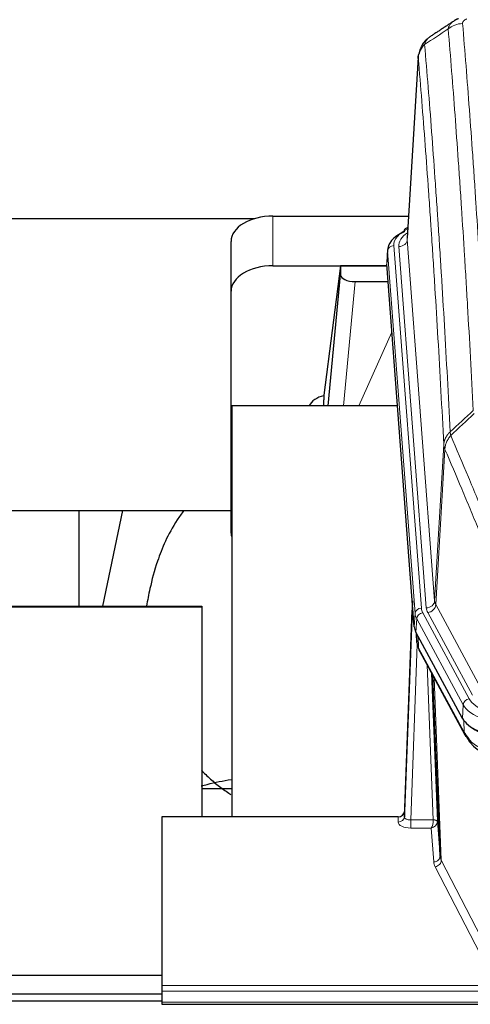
# Model space of a CAD drawing. Header units: inches. Extents: x 0 to 23760, y -13 to 16800.
# Tile 171 of 217: x 16451 to 16666, y 13782 to 14253. Entities that reach past the tile are written whole.
import ezdxf

# ---------------------------------------------------------------- set-up
doc = ezdxf.new("R2010")
doc.units = ezdxf.units.IN
doc.layers.add('254', color=7, linetype='Continuous', true_color=0xffffff)

msp = doc.modelspace()

# ---------------------------------------------------------------- linework, layer by layer
at = {"layer": '254', "color": 2, "linetype": 'Continuous', "lineweight": 25}
for p, q in [((16641.12, 14235.249), (16635.869, 14148.613)), ((16377.138, 14158.007), (16563.032, 14158.007)), ((16571.691, 14159.211), (16636.512, 14159.211)), ((16636.181, 14153.755), (16635.238, 14153.32)), ((16551.691, 14123.235), (16551.691, 14147.037)), ((16626.49, 14143.262), (16626.11, 14136.979)), ((16639.233, 13962.743), (16626.116, 14136.196)), ((16571.691, 14135.409), (16626.176, 14135.409)), ((16604.001, 14135.32), (16595.953, 14073.534)), ((16598.091, 14068.432), (16604.001, 14131.089)), ((16626.184, 14135.32), (16604.001, 14135.32)), ((16604.001, 14135.32), (16604.001, 14131.089)), ((16610.975, 14127.869), (16626.745, 14127.869)), ((16551.691, 14007.581), (16551.691, 14123.235)), ((16595.952, 14073.528), (16595.953, 14073.534)), ((16595.952, 14073.528), (16595.952, 14071.342)), ((16551.978, 14068.432), (16551.978, 13871.865)), ((16631.247, 14068.432), (16551.978, 14068.432)), ((16377.138, 14018.353), (16551.695, 14018.353)), ((16478.978, 14018.353), (16478.978, 13972.648)), ((16499.821, 14018.351), (16490.189, 13972.648)), ((15956.758, 13972.65), (16537.638, 13972.65)), ((15980.638, 13972.394), (16537.638, 13972.394)), ((16537.638, 13972.65), (16537.638, 13962.65)), ((16537.638, 13972.394), (16537.638, 13871.866)), ((16638.297, 13975.124), (16634.539, 13874.485)), ((16634.528, 13871.948), (16638.217, 13970.73)), ((16662.272, 13918.951), (16640.018, 13960.165)), ((16640.146, 13959.928), (16640.509, 13955.127)), ((16640.502, 13955.24), (16640.332, 13959.584)), ((16640.502, 13955.24), (16640.509, 13955.127)), ((16641.647, 13951.331), (16663.394, 13911.055)), ((16651.553, 13853.12), (16648.126, 13939.33)), ((16551.975, 13885.203), (16537.635, 13885.203)), ((16634.539, 13874.485), (16634.528, 13871.948)), ((16518.638, 13871.864), (16518.638, 13791.229)), ((16631.54, 13871.864), (16518.638, 13871.864)), ((16650.325, 13869.738), (16651.553, 13853.12)), ((16518.63, 13796.006), (15981.438, 13796.006)), ((16518.638, 13791.229), (16518.638, 13788.495)), ((16518.638, 13788.495), (16518.638, 13783.247)), ((15973.138, 13783.93), (16518.639, 13783.93)), ((16518.63, 13787.136), (15981.438, 13787.136)), ((16518.638, 13783.247), (16518.638, 13782.232)), ((16518.638, 13782.232), (17075.638, 13782.232))]:
    msp.add_line(p, q, dxfattribs=at)
at = {"layer": '254', "color": 110, "linetype": 'Continuous', "lineweight": 13}
for p, q in [((16641.122, 14234.627), (16635.874, 14148.037)), ((16571.691, 14135.409), (16571.691, 14159.211)), ((16635.874, 14148.037), (16648.94, 13975.264)), ((16626.496, 14142.475), (16626.116, 14136.196)), ((16639.607, 13969.115), (16626.496, 14142.475)), ((16629.49, 14145.045), (16642.601, 13971.685)), ((16631.882, 14144.61), (16644.948, 13971.837)), ((16610.975, 14127.869), (16605.368, 14068.433)), ((16612.78, 14068.433), (16628.576, 14103.655)), ((16648.94, 13975.264), (16653.317, 14049.941)), ((16653.873, 14047.607), (16649.521, 13973.355)), ((16649.521, 13973.355), (16670.873, 13933.812)), ((16639.233, 13962.743), (16639.607, 13969.115)), ((16640.391, 13966.538), (16640.018, 13960.165)), ((16662.565, 13925.472), (16640.391, 13966.538)), ((16643.298, 13969.394), (16665.472, 13928.329)), ((16666.997, 13930.003), (16645.646, 13969.546)), ((16640.148, 13959.924), (16640.502, 13955.24)), ((16641.069, 13958.218), (16641.287, 13952.661)), ((16640.652, 13954.268), (16637.521, 13870.417)), ((16641.287, 13952.661), (16663.035, 13912.385)), ((16648.327, 13870.503), (16645.305, 13944.555)), ((16647.432, 13940.615), (16650.325, 13869.738)), ((16648.671, 13938.32), (16652.139, 13851.109)), ((16662.272, 13918.951), (16662.565, 13925.472)), ((16663.035, 13912.385), (16662.858, 13918.021)), ((16631.53, 13869.416), (16631.54, 13871.864)), ((16637.521, 13870.417), (16637.521, 13866.501)), ((16637.521, 13870.417), (16648.326, 13870.417)), ((16637.521, 13866.501), (16647.363, 13866.501)), ((16648.557, 13850.353), (16647.363, 13866.501)), ((16652.139, 13851.109), (16673.624, 13809.495)), ((16670.715, 13806.432), (16649.23, 13848.046)), ((16518.638, 13791.229), (17075.638, 13791.229)), ((16518.638, 13788.495), (17075.638, 13788.495)), ((16518.638, 13783.247), (17075.638, 13783.247))]:
    msp.add_line(p, q, dxfattribs=at)
for centre, major_axis, ratio, start_param, end_param in [((16662.312, 14242.232), (-9.964, -0.842), 0.9013977, 4.6363308, 5.3961502), ((16653.51, 14145.42), (-24.034, 0.016), 0.461198, 5.4992389, 6.318352), ((16655.901, 14144.985), (-24.034, 0.016), 0.461198, 5.6862399, 6.318352), ((16636.495, 14150.596), (1.258, -2.724), 0.6272114, 2.6666598, 3.1415983), ((16631.882, 14148.158), (3.989, 0.302), 0.8864705, 4.6454478, 6.1638843), ((16629.49, 14142.384), (2.991, 0.226), 0.8864705, 1.5038552, 3.0222916), ((16638.217, 13968.578), (0.214, 6.443), 0.0117452, 0.5090713, 1.2305416), ((16642.601, 13969.024), (2.991, 0.226), 0.8864705, 1.5038552, 3.0222916), ((16666.619, 13972.076), (24.033, 0.005), 0.4611335, 3.1763491, 3.3855005), ((16644.948, 13975.386), (3.989, 0.302), 0.8864705, 4.6454478, 6.1638843), ((16668.966, 13972.228), (24.033, 0.005), 0.4611335, 3.1763491, 3.3855005), ((16645.646, 13973.094), (3.52, 1.9), 0.8606628, 4.2773553, 5.7957917), ((16668.966, 13975.776), (20.038, 0.241), 0.4621297, 3.1708089, 3.3799603), ((16641.215, 13970.639), (2.998, -0.112), 0.4302668, 3.1576572, 3.7226285), ((16666.619, 13969.415), (-27.028, 0.171), 0.4605352, 0.0378207, 0.2469722), ((16643.298, 13966.733), (2.64, 1.425), 0.8606628, 1.1357626, 2.6541991), ((16668.297, 13935.451), (-27.538, 20.422), 0.1820488, 0.3394765, 0.3714569), ((16645.166, 13953.231), (3.52, 1.9), 0.8606628, 2.7414655, 3.1415888), ((16665.472, 13925.668), (2.64, 1.425), 0.8606628, 1.1357626, 2.6541991), ((16688.779, 13928.375), (-27.018, 0.111), 0.4567867, 0.246464, 1.5707737), ((16688.779, 13931.036), (24.02, 0.03), 0.4619935, 3.3853572, 4.7096668), ((16666.914, 13912.956), (3.52, 1.9), 0.8606628, 2.7414655, 3.1415888), ((16688.963, 13924.323), (25.329, 12.681), 0.6929209, 3.2824386, 4.1662755), ((16637.533, 13869.416), (6.003, 0.008), 0.4854373, 3.1388974, 4.7096937), ((16631.53, 13872.04), (-3, 0.013), 0.8746179, 1.5745081, 3.1116779), ((16637.533, 13872.04), (3.004, 0.138), 0.5390598, 3.1127167, 4.683513), ((16647.363, 13869.125), (0.506, 2.997), 0.2740591, 3.694004, 5.2037138), ((16647.363, 13869.125), (2.669, 1.608), 0.8008031, 4.262859, 5.7725688), ((16647.327, 13870.472), (-1.001, 0.011), 0.9036686, 3.0924532, 3.1882188), ((16648.326, 13869.556), (1.996, -0.13), 0.4297663, 0.0674602, 1.5988341), ((16648.327, 13869.642), (1.998, 0.082), 0.4302193, 0.0160628, 1.553239), ((16647.327, 13869.611), (2.996, 0.15), 0.8842158, 6.1784609, 6.2742264), ((16648.557, 13852.977), (-2.992, -0.221), 0.8740585, 1.5062672, 3.1117425), ((16671.556, 13850.751), (-23.014, 0.002), 0.4845187, 0.0358431, 0.2451673), ((16649.23, 13850.67), (-2.666, -1.376), 0.8484453, 1.1579292, 2.76165), ((16671.556, 13853.375), (-20.016, 0.121), 0.4848834, 0.0387668, 0.248091)]:
    msp.add_ellipse(centre, major_axis=major_axis, ratio=ratio, start_param=start_param, end_param=end_param, dxfattribs=at)
at = {"layer": '254', "color": 2, "linetype": 'Continuous', "lineweight": 25}
for centre, major_axis, ratio, start_param, end_param in [((16571.691, 14147.037), (-20, 0), 0.608706, 4.712389, 6.2831853), ((16653.51, 14142.758), (-27.03, 0.194), 0.4633579, 5.502135, 6.3212481), ((16636.495, 14150.596), (1.258, -2.724), 0.6272114, 3.1415983, 4.0254232), ((16571.691, 14123.235), (-20, 0), 0.608706, 4.712389, 6.2831853), ((16611.028, 14131.113), (7.027, 0.031), 0.4617281, 3.1395348, 4.7027345), ((16598.832, 14066.354), (10.208, 0), 0.7029015, 1.8567446, 2.8477011), ((16598.832, 13874.963), (-10.152, 515.131), 0.0020796, 5.0973621, 5.1034661), ((16571.691, 14007.581), (-20, 0), 0.608706, 0, 0.1694742), ((16666.254, 13963.182), (27.037, 0.006), 0.4611335, 3.1763491, 3.3855005), ((16668.297, 13935.451), (-27.174, 22.247), 0.2659533, 0.2482948, 0.280275), ((16667.147, 13964.727), (26.161, 11.46), 0.4493681, 3.0159633, 3.1613144), ((16645, 13953.551), (3.584, 1.776), 0.8816114, 2.7716102, 3.1419462), ((16688.492, 13921.997), (27.023, 0.034), 0.4619935, 3.3853572, 3.670307), ((16689.052, 13921.506), (27.01, 0.015), 0.4618579, 3.6271853, 4.7111791), ((16688.492, 13921.997), (27.023, 0.034), 0.4619935, 3.670307, 4.7096668), ((16689.866, 13895.506), (-27.355, 20.182), 0.1876908, 0.3765826, 0.5974134), ((16666.914, 13912.956), (3.52, 1.9), 0.8606628, 3.1415888, 3.5094104), ((16687.17, 13892.643), (-23.434, 19.972), 0.1471226, 0.3626514, 0.5834823), ((16668.69, 13910.274), (3.195, 2.407), 0.6715965, 2.6043549, 3.391291), ((16688.963, 13924.323), (23.359, 16.381), 0.7286412, 3.1732971, 4.057134), ((16631.541, 13874.576), (3, 0.002), 0.9042699, 4.7116987, 6.2488686)]:
    msp.add_ellipse(centre, major_axis=major_axis, ratio=ratio, start_param=start_param, end_param=end_param, dxfattribs=at)
for points in [[(16660.34, 14253.53), (16658.978, 14253.226), (16657.989, 14252.296)], [(16657.919, 14252.322), (16652.29, 14248.601), (16646.668, 14244.891)], [(16641.416, 13951.775), (16641.526, 13951.553), (16641.647, 13951.331)]]:
    msp.add_open_spline(points, degree=2, dxfattribs=at)
at = {"layer": '254', "color": 110, "linetype": 'Continuous', "lineweight": 13}
for points, knots in [([(16662.312, 14251.252), (16662.304, 14251.355), (16662.306, 14251.457), (16662.323, 14251.584), (16662.327, 14251.609), (16662.337, 14251.66), (16662.343, 14251.686), (16662.362, 14251.762), (16662.377, 14251.812), (16662.432, 14251.962), (16662.481, 14252.061), (16662.601, 14252.255), (16662.673, 14252.351), (16662.799, 14252.492), (16662.845, 14252.539), (16662.917, 14252.609), (16662.942, 14252.632), (16662.993, 14252.678), (16663.019, 14252.701), (16663.154, 14252.814), (16663.272, 14252.901), (16663.528, 14253.069), (16663.666, 14253.15), (16663.961, 14253.306), (16664.118, 14253.382), (16664.284, 14253.454)], [0, 0, 0, 0, 0.125, 0.125, 0.15625, 0.15625, 0.1875, 0.1875, 0.25, 0.25, 0.375, 0.375, 0.5, 0.5, 0.5625, 0.5625, 0.59375, 0.59375, 0.625, 0.625, 0.75, 0.75, 0.875, 0.875, 1, 1, 1, 1]), ([(16655.429, 14248.663), (16655.465, 14248.907), (16655.519, 14249.146), (16655.607, 14249.437), (16655.625, 14249.495), (16655.665, 14249.61), (16655.686, 14249.667), (16655.751, 14249.836), (16655.799, 14249.948), (16655.956, 14250.276), (16656.198, 14250.698), (16656.505, 14251.089), (16656.761, 14251.372), (16656.873, 14251.487), (16656.992, 14251.599), (16657.04, 14251.644), (16657.064, 14251.666), (16657.137, 14251.732), (16657.187, 14251.776), (16657.441, 14251.99), (16657.66, 14252.152), (16657.901, 14252.31), (16657.91, 14252.316), (16657.919, 14252.322)], [0, 0, 0, 0, 0.1656246, 0.1656246, 0.2070308, 0.2070308, 0.2484369, 0.2484369, 0.3312492, 0.3312492, 0.4968738, 0.6624984, 0.6624984, 0.7453108, 0.7660138, 0.7660138, 0.7867169, 0.7867169, 0.8281231, 0.8281231, 0.9937477, 0.9937477, 1, 1, 1, 1]), ([(16662.312, 14251.252), (16662.87, 14244.632), (16663.97, 14231.142), (16665.578, 14210.158), (16666.62, 14195.668), (16667.391, 14184.614), (16667.773, 14179.04), (16668.152, 14173.396), (16668.403, 14169.617), (16668.528, 14167.72), (16669.152, 14158.195), (16669.643, 14150.454), (16670.368, 14138.659), (16670.608, 14134.697), (16671.084, 14126.714), (16671.32, 14122.693), (16672.022, 14110.54), (16672.943, 14094.098), (16673.833, 14077.18), (16674.271, 14068.601)], [0, 0, 0, 0, 0.125, 0.25, 0.375, 0.375, 0.4375, 0.46875, 0.46875, 0.5, 0.5, 0.625, 0.625, 0.6875, 0.6875, 0.75, 0.75, 0.875, 1, 1, 1, 1]), ([(16644.177, 14241.243), (16644.306, 14241.767), (16644.485, 14242.257), (16644.941, 14243.155), (16645.219, 14243.563), (16645.706, 14244.11), (16645.881, 14244.281), (16646.247, 14244.594), (16646.437, 14244.738), (16646.638, 14244.871)], [0, 0, 0, 0, 0.335226, 0.335226, 0.6704519, 0.6704519, 0.8380649, 0.8380649, 1, 1, 1, 1]), ([(16667.403, 14066.225), (16666.965, 14074.793), (16666.073, 14091.692), (16665.151, 14108.115), (16664.448, 14120.253), (16664.212, 14124.27), (16663.736, 14132.243), (16663.496, 14136.2), (16662.769, 14147.981), (16662.277, 14155.714), (16661.653, 14165.227), (16661.528, 14167.122), (16661.276, 14170.896), (16660.897, 14176.534), (16660.514, 14182.102), (16659.743, 14193.143), (16658.699, 14207.616), (16657.089, 14228.576), (16655.987, 14242.051), (16655.429, 14248.663)], [0, 0, 0, 0, 0.125, 0.25, 0.25, 0.3125, 0.3125, 0.375, 0.375, 0.5, 0.5, 0.53125, 0.53125, 0.5625, 0.625, 0.625, 0.75, 0.875, 1, 1, 1, 1]), ([(16641.122, 14234.627), (16641.151, 14235.232), (16641.241, 14235.838), (16641.464, 14236.731), (16641.553, 14237.026), (16641.759, 14237.608), (16641.876, 14237.895), (16642.138, 14238.46), (16642.282, 14238.736), (16642.596, 14239.278), (16642.766, 14239.542), (16643.13, 14240.056), (16643.324, 14240.305), (16643.734, 14240.787), (16643.951, 14241.02), (16644.177, 14241.243)], [0, 0, 0, 0, 0.25, 0.25, 0.375, 0.375, 0.5, 0.5, 0.625, 0.625, 0.75, 0.75, 0.875, 0.875, 1, 1, 1, 1]), ([(16644.177, 14241.243), (16644.749, 14234.551), (16645.876, 14220.909), (16647.521, 14199.667), (16648.588, 14184.988), (16649.376, 14173.785), (16649.767, 14168.134), (16650.219, 14161.457), (16650.411, 14158.577), (16650.539, 14156.653), (16650.603, 14155.689), (16650.922, 14150.859), (16651.302, 14145.016), (16651.74, 14138.116), (16651.926, 14135.141), (16652.05, 14133.154), (16652.112, 14132.158), (16652.668, 14123.18), (16653.641, 14106.973), (16655.052, 14081.92), (16655.96, 14064.724), (16656.406, 14056.002)], [0, 0, 0, 0, 0.125, 0.25, 0.375, 0.375, 0.4375, 0.46875, 0.484375, 0.484375, 0.5, 0.5, 0.5625, 0.59375, 0.609375, 0.609375, 0.625, 0.625, 0.75, 0.875, 1, 1, 1, 1]), ([(16653.317, 14049.941), (16652.872, 14058.635), (16651.966, 14075.777), (16650.559, 14100.751), (16649.589, 14116.909), (16649.035, 14125.859), (16648.973, 14126.852), (16648.849, 14128.833), (16648.663, 14131.799), (16648.227, 14138.678), (16647.848, 14144.504), (16647.53, 14149.319), (16647.466, 14150.281), (16647.339, 14152.199), (16647.147, 14155.07), (16646.696, 14161.727), (16646.306, 14167.361), (16645.52, 14178.532), (16644.457, 14193.168), (16642.816, 14214.349), (16641.692, 14227.954), (16641.122, 14234.627)], [0, 0, 0, 0, 0.125, 0.25, 0.375, 0.375, 0.390625, 0.390625, 0.40625, 0.4375, 0.5, 0.5, 0.515625, 0.515625, 0.53125, 0.5625, 0.625, 0.625, 0.75, 0.875, 1, 1, 1, 1]), ([(16653.317, 14049.941), (16653.318, 14049.956), (16653.32, 14049.985), (16653.323, 14050.03), (16653.326, 14050.075), (16653.33, 14050.12), (16653.333, 14050.165), (16653.337, 14050.21), (16653.342, 14050.254), (16653.346, 14050.299), (16653.351, 14050.344), (16653.356, 14050.388), (16653.362, 14050.433), (16653.367, 14050.478), (16653.373, 14050.523), (16653.379, 14050.567), (16653.385, 14050.612), (16653.392, 14050.656), (16653.399, 14050.701), (16653.406, 14050.745), (16653.413, 14050.79), (16653.421, 14050.834), (16653.429, 14050.879), (16653.437, 14050.923), (16653.445, 14050.967), (16653.454, 14051.012), (16653.463, 14051.056), (16653.472, 14051.1), (16653.481, 14051.145), (16653.491, 14051.189), (16653.501, 14051.233), (16653.511, 14051.277), (16653.521, 14051.321), (16653.532, 14051.365), (16653.543, 14051.409), (16653.554, 14051.453), (16653.565, 14051.497), (16653.577, 14051.541), (16653.589, 14051.584), (16653.601, 14051.628), (16653.613, 14051.672), (16653.626, 14051.716), (16653.639, 14051.759), (16653.652, 14051.803), (16653.665, 14051.846), (16653.679, 14051.89), (16653.693, 14051.933), (16653.707, 14051.976), (16653.721, 14052.019), (16653.736, 14052.063), (16653.751, 14052.106), (16653.766, 14052.149), (16653.781, 14052.192), (16653.796, 14052.235), (16653.812, 14052.278), (16653.828, 14052.321), (16653.845, 14052.363), (16653.861, 14052.406), (16653.878, 14052.449), (16653.895, 14052.491), (16653.912, 14052.534), (16653.93, 14052.576), (16653.947, 14052.618), (16653.965, 14052.661), (16653.983, 14052.703), (16654.002, 14052.745), (16654.02, 14052.787), (16654.039, 14052.829), (16654.059, 14052.871), (16654.078, 14052.912), (16654.097, 14052.954), (16654.117, 14052.996), (16654.137, 14053.037), (16654.158, 14053.079), (16654.178, 14053.12), (16654.199, 14053.162), (16654.226, 14053.215), (16654.26, 14053.28), (16654.301, 14053.357), (16654.342, 14053.433), (16654.385, 14053.509), (16654.428, 14053.585), (16654.472, 14053.661), (16654.517, 14053.736), (16654.562, 14053.811), (16654.609, 14053.885), (16654.656, 14053.96), (16654.704, 14054.034), (16654.753, 14054.107), (16654.802, 14054.18), (16654.852, 14054.253), (16654.903, 14054.326), (16654.955, 14054.398), (16655.007, 14054.47), (16655.06, 14054.541), (16655.114, 14054.612), (16655.169, 14054.683), (16655.224, 14054.753), (16655.28, 14054.823), (16655.337, 14054.892), (16655.395, 14054.961), (16655.453, 14055.029), (16655.512, 14055.097), (16655.571, 14055.165), (16655.632, 14055.232), (16655.692, 14055.299), (16655.754, 14055.365), (16655.816, 14055.431), (16655.879, 14055.497), (16655.943, 14055.561), (16656.007, 14055.626), (16656.072, 14055.69), (16656.138, 14055.753), (16656.204, 14055.816), (16656.271, 14055.879), (16656.338, 14055.941), (16656.384, 14055.982), (16656.406, 14056.002)], [0, 0, 0, 0, 0.0066687, 0.0133374, 0.0200061, 0.0266746, 0.0333432, 0.0400116, 0.0466801, 0.0533484, 0.0600168, 0.066685, 0.0733532, 0.0800214, 0.0866895, 0.0933575, 0.1000255, 0.1066935, 0.1133614, 0.1200292, 0.126697, 0.1333647, 0.1400324, 0.1467001, 0.1533676, 0.1600352, 0.1667026, 0.1733701, 0.1800374, 0.1867047, 0.193372, 0.2000392, 0.2067064, 0.2133735, 0.2200405, 0.2267075, 0.2333745, 0.2400414, 0.2467082, 0.253375, 0.2600418, 0.2667085, 0.2733751, 0.2800417, 0.2867082, 0.2933747, 0.3000412, 0.3067075, 0.3133739, 0.3200401, 0.3267064, 0.3333725, 0.3400387, 0.3467047, 0.3533708, 0.3600367, 0.3667026, 0.3733685, 0.3800343, 0.3867001, 0.3933658, 0.4000315, 0.4066971, 0.4133626, 0.4200281, 0.4266936, 0.433359, 0.4400243, 0.4466896, 0.4533549, 0.4600201, 0.4666852, 0.4733503, 0.4800154, 0.4866804, 0.4933453, 0.5000102, 0.5125098, 0.5250093, 0.5375088, 0.5500082, 0.5625077, 0.5750071, 0.5875066, 0.600006, 0.6125054, 0.6250049, 0.6375043, 0.6500037, 0.6625032, 0.6750026, 0.6875021, 0.7000016, 0.7125011, 0.7250006, 0.7375001, 0.7499997, 0.7624993, 0.7749989, 0.7874985, 0.7999982, 0.812498, 0.8249977, 0.8374975, 0.8499974, 0.8624973, 0.8749972, 0.8874972, 0.8999973, 0.9124974, 0.9249976, 0.9374978, 0.9499981, 0.9624985, 0.9749989, 0.9874994, 1, 1, 1, 1]), ([(16656.618, 14054.265), (16656.543, 14054.559), (16656.501, 14054.862), (16656.443, 14055.451), (16656.427, 14055.739), (16656.406, 14056.002)], [0, 0, 0, 0, 0.5, 0.5, 1, 1, 1, 1]), ([(16653.873, 14047.607), (16653.894, 14048.19), (16653.972, 14048.778), (16654.236, 14049.945), (16654.422, 14050.523), (16654.893, 14051.655), (16655.178, 14052.208), (16655.837, 14053.271), (16656.21, 14053.782), (16656.618, 14054.265)], [0, 0, 0, 0, 0.25, 0.25, 0.5, 0.5, 0.75, 0.75, 1, 1, 1, 1]), ([(16656.618, 14054.265), (16659.44, 14047.71), (16662.256, 14041.086), (16666.47, 14031.046), (16667.873, 14027.683), (16670.675, 14020.921), (16672.074, 14017.523), (16673.472, 14014.108)], [0, 0, 0, 0, 0.5, 0.5, 0.75, 0.75, 1, 1, 1, 1]), ([(16653.873, 14047.607), (16653.868, 14047.62), (16653.858, 14047.645), (16653.843, 14047.683), (16653.828, 14047.722), (16653.812, 14047.761), (16653.797, 14047.801), (16653.782, 14047.842), (16653.766, 14047.883), (16653.751, 14047.925), (16653.735, 14047.968), (16653.72, 14048.011), (16653.705, 14048.054), (16653.689, 14048.099), (16653.674, 14048.144), (16653.659, 14048.189), (16653.644, 14048.236), (16653.629, 14048.282), (16653.614, 14048.33), (16653.599, 14048.378), (16653.585, 14048.427), (16653.57, 14048.476), (16653.556, 14048.526), (16653.542, 14048.577), (16653.528, 14048.628), (16653.514, 14048.68), (16653.501, 14048.732), (16653.48, 14048.816), (16653.454, 14048.929), (16653.426, 14049.066), (16653.402, 14049.193), (16653.383, 14049.31), (16653.367, 14049.417), (16653.354, 14049.514), (16653.344, 14049.601), (16653.336, 14049.678), (16653.33, 14049.745), (16653.326, 14049.802), (16653.322, 14049.849), (16653.32, 14049.886), (16653.318, 14049.913), (16653.317, 14049.93), (16653.317, 14049.938), (16653.317, 14049.941)], [0, 0, 0, 0, 0.0155037, 0.0313049, 0.0474035, 0.0637997, 0.0804935, 0.097485, 0.1147743, 0.1323613, 0.1502462, 0.1684289, 0.1869096, 0.2056883, 0.224765, 0.2441397, 0.2638126, 0.2837835, 0.3040527, 0.32462, 0.3454856, 0.3666494, 0.3881116, 0.409872, 0.4319308, 0.454288, 0.4769435, 0.4998975, 0.5635611, 0.6228928, 0.6778927, 0.7285606, 0.7748966, 0.8169007, 0.8545729, 0.8879131, 0.9169214, 0.9415977, 0.9619421, 0.9779545, 0.989635, 0.9969835, 1, 1, 1, 1]), ([(16669.916, 14009.462), (16668.585, 14012.703), (16667.253, 14015.929), (16664.585, 14022.348), (16663.249, 14025.543), (16659.239, 14035.079), (16656.559, 14041.374), (16653.873, 14047.607)], [0, 0, 0, 0, 0.25, 0.25, 0.5, 0.5, 1, 1, 1, 1])]:
    msp.add_open_spline(points, degree=3, knots=knots, dxfattribs=at)
at = {"layer": '254', "color": 2, "linetype": 'Continuous', "lineweight": 25}
for points, knots in [([(16646.063, 14244.437), (16645.543, 14244.064), (16644.485, 14243.155), (16643.122, 14241.372), (16642.068, 14239.217), (16641.652, 14237.691), (16641.517, 14236.917)], [0, 0, 0, 0, 0.2123708, 0.4683651, 0.7393635, 1, 1, 1, 1]), ([(16641.122, 14234.627), (16641.121, 14234.638), (16641.12, 14234.662), (16641.118, 14234.697), (16641.116, 14234.732), (16641.115, 14234.767), (16641.114, 14234.802), (16641.113, 14234.837), (16641.112, 14234.872), (16641.111, 14234.907), (16641.111, 14234.942), (16641.111, 14234.976), (16641.112, 14235.011), (16641.112, 14235.046), (16641.113, 14235.08), (16641.114, 14235.115), (16641.115, 14235.149), (16641.116, 14235.184), (16641.118, 14235.218), (16641.12, 14235.252), (16641.122, 14235.286), (16641.125, 14235.321), (16641.127, 14235.355), (16641.13, 14235.389), (16641.133, 14235.423), (16641.136, 14235.457), (16641.14, 14235.491), (16641.144, 14235.524), (16641.148, 14235.558), (16641.152, 14235.592), (16641.156, 14235.625), (16641.161, 14235.659), (16641.166, 14235.692), (16641.171, 14235.726), (16641.176, 14235.759), (16641.182, 14235.792), (16641.188, 14235.826), (16641.194, 14235.859), (16641.2, 14235.892), (16641.207, 14235.925), (16641.213, 14235.958), (16641.22, 14235.991), (16641.227, 14236.024), (16641.235, 14236.056), (16641.242, 14236.089), (16641.25, 14236.122), (16641.258, 14236.154), (16641.266, 14236.187), (16641.275, 14236.219), (16641.284, 14236.252), (16641.293, 14236.284), (16641.302, 14236.316), (16641.311, 14236.348), (16641.321, 14236.38), (16641.33, 14236.412), (16641.34, 14236.444), (16641.351, 14236.476), (16641.361, 14236.508), (16641.372, 14236.54), (16641.383, 14236.571), (16641.394, 14236.603), (16641.405, 14236.635), (16641.416, 14236.666), (16641.428, 14236.697), (16641.438, 14236.723), (16641.444, 14236.739), (16641.446, 14236.744)], [0, 0, 0, 0, 0.0160287, 0.0320483, 0.0480589, 0.0640604, 0.080053, 0.0960364, 0.1120109, 0.1279763, 0.1439327, 0.1598801, 0.1758184, 0.1917478, 0.2076681, 0.2235794, 0.2394817, 0.255375, 0.2712593, 0.2871346, 0.3030009, 0.3188582, 0.3347065, 0.3505458, 0.3663762, 0.3821975, 0.3980099, 0.4138133, 0.4296077, 0.4453931, 0.4611696, 0.4769371, 0.4926957, 0.5084453, 0.5241859, 0.5399176, 0.5556403, 0.5713541, 0.5870589, 0.6027548, 0.6184418, 0.6341198, 0.6497889, 0.6654491, 0.6811003, 0.6967426, 0.712376, 0.7280004, 0.743616, 0.7592226, 0.7748203, 0.7904091, 0.8059891, 0.8215601, 0.8371222, 0.8526754, 0.8682197, 0.8837552, 0.8992817, 0.9147994, 0.9303082, 0.9458081, 0.9612991, 0.9767813, 0.9922546, 1, 1, 1, 1]), ([(16529.083, 14018.383), (16527.95, 14016.877), (16522, 14008.354), (16516.427, 13995.21), (16513.071, 13982.273), (16511.74, 13975.409), (16511.254, 13972.636)], [0, 0, 0, 0, 0.086489, 0.4876416, 0.7930843, 1, 1, 1, 1]), ([(16537.507, 13894.191), (16537.832, 13893.845), (16538.16, 13893.503), (16539.222, 13892.418), (16540.714, 13890.959), (16543.041, 13888.869), (16544.653, 13887.542), (16546.294, 13886.247), (16547.13, 13885.616), (16548.833, 13884.388), (16550.023, 13883.568), (16551.243, 13882.779), (16551.577, 13882.566)], [0, 0, 0, 0, 0.0778998, 0.0778998, 0.2494852, 0.4210707, 0.5926561, 0.5926561, 0.7642416, 0.7642416, 0.935827, 1, 1, 1, 1]), ([(16537.457, 13886.686), (16538.394, 13886.944), (16543.062, 13888.169), (16547.917, 13889.142), (16551.816, 13889.762)], [0, 0, 0, 0, 0.2027677, 1, 1, 1, 1])]:
    msp.add_open_spline(points, degree=3, knots=knots, dxfattribs=at)
at = {"layer": '254', "color": 110, "linetype": 'Continuous', "lineweight": 13}
for points in [[(16655.429, 14248.663), (16651.677, 14246.187), (16647.926, 14243.714), (16644.177, 14241.243)], [(16656.406, 14056.002), (16660.071, 14059.411), (16663.737, 14062.818), (16667.403, 14066.225)], [(16667.862, 14064.719), (16664.113, 14061.236), (16660.366, 14057.751), (16656.618, 14054.265)]]:
    msp.add_open_spline(points, degree=3, dxfattribs=at)

doc.saveas('drawing.dxf')
